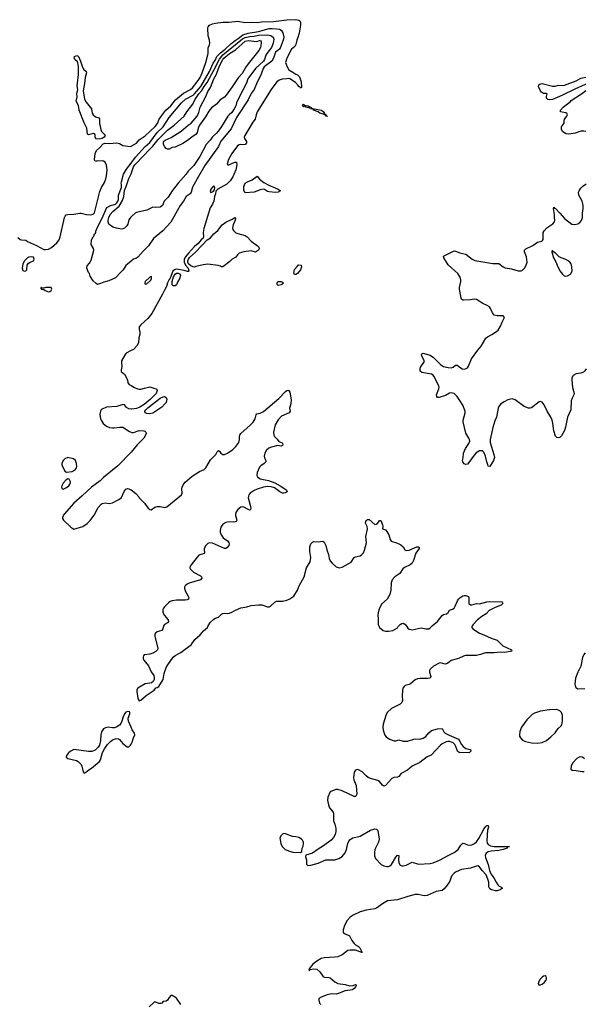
# Model space of a CAD drawing. Header units: inches. Extents: x 1174277 to 1307032, y 522670 to 678486.
# Tile 50 of 121: x 1298506 to 1306104, y 534933 to 548145. Entities that reach past the tile are written whole.
import ezdxf

# ---------------------------------------------------------------- set-up
doc = ezdxf.new("R2010")
doc.units = ezdxf.units.IN
doc.header["$MEASUREMENT"] = 0
for name, color, linetype in [('B2593', 7, 'Continuous'), ('B2594', 7, 'Continuous'), ('B3503', 7, 'Continuous'), ('B3504', 7, 'Continuous')]:
    doc.layers.add(name, color=color, linetype=linetype)

msp = doc.modelspace()

# ---------------------------------------------------------------- linework, layer by layer
at = {"layer": 'B2593', "color": 6, "elevation": 900}
msp.add_lwpolyline([(1300000, 538650), (1299964, 538730), (1299961, 538770), (1299981, 538830), (1299982, 538850), (1299977, 538857), (1299950, 538863), (1299930, 538852), (1299910, 538829), (1299893, 538790), (1299876, 538730), (1299861, 538699), (1299842, 538678), (1299810, 538658), (1299776, 538644), (1299750, 538642), (1299690, 538650), (1299658, 538642), (1299630, 538627), (1299605, 538590), (1299593, 538550), (1299589, 538471), (1299576, 538410), (1299559, 538381), (1299519, 538341), (1299474, 538326), (1299430, 538324), (1299230, 538351), (1299190, 538331), (1299167, 538310), (1299135, 538270), (1299131, 538250), (1299151, 538230), (1299266, 538206), (1299292, 538192), (1299328, 538150), (1299339, 538130), (1299356, 538050), (1299370, 538036), (1299390, 538045), (1299421, 538070), (1299470, 538100), (1299576, 538190), (1299590, 538211), (1299618, 538310), (1299641, 538359), (1299682, 538418), (1299722, 538458), (1299750, 538480), (1299790, 538497), (1299810, 538500), (1299830, 538496), (1299845, 538485), (1299890, 538431), (1299946, 538386), (1299970, 538388), (1299993, 538410), (1300000, 538422)], dxfattribs=at)
at = {"layer": 'B2594', "color": 6, "elevation": 900}
for points in [[(1299570, 546543), (1299530, 546548), (1299519, 546570), (1299519, 546599), (1299510, 546615), (1299490, 546619), (1299430, 546601), (1299414, 546610), (1299405, 546690), (1299370, 546760), (1299302, 546930), (1299294, 546994), (1299265, 547050), (1299276, 547110), (1299274, 547150), (1299285, 547210), (1299278, 547258), (1299295, 547410), (1299295, 547510), (1299286, 547566), (1299279, 547579), (1299244, 547610), (1299236, 547630), (1299241, 547650), (1299270, 547666), (1299290, 547657), (1299294, 547650), (1299322, 547590), (1299342, 547522), (1299362, 547482), (1299395, 547450), (1299400, 547430), (1299386, 547370), (1299377, 547290), (1299357, 547190), (1299376, 547076), (1299397, 547037), (1299468, 546950), (1299478, 546890), (1299490, 546870), (1299523, 546843), (1299569, 546829), (1299576, 546816), (1299576, 546750), (1299594, 546670), (1299605, 546645), (1299638, 546610), (1299650, 546590), (1299639, 546570), (1299610, 546549)], [(1298670, 544964), (1298630, 544960), (1298609, 544951), (1298570, 544910), (1298550, 544870), (1298541, 544810), (1298550, 544780), (1298570, 544769), (1298590, 544775), (1298602, 544790), (1298608, 544850), (1298624, 544876), (1298647, 544893), (1298692, 544910), (1298701, 544930), (1298690, 544956)], [(1298910, 544553), (1298855, 544550), (1298830, 544541), (1298802, 544542), (1298796, 544550), (1298788, 544550), (1298790, 544538), (1298795, 544535), (1298793, 544530), (1298830, 544523), (1298846, 544510), (1298890, 544495), (1298910, 544498), (1298928, 544510), (1298938, 544530), (1298930, 544550)], [(1299150, 542268), (1299110, 542252), (1299089, 542230), (1299073, 542190), (1299072, 542172), (1299110, 542088), (1299132, 542072), (1299210, 542081), (1299250, 542104), (1299267, 542130), (1299272, 542150), (1299269, 542190), (1299253, 542230), (1299227, 542250), (1299170, 542267)], [(1299150, 541982), (1299130, 541972), (1299090, 541926), (1299072, 541890), (1299067, 541870), (1299072, 541852), (1299090, 541847), (1299134, 541866), (1299163, 541890), (1299179, 541910), (1299186, 541930), (1299185, 541945), (1299170, 541977)]]:
    msp.add_lwpolyline(points, close=True, dxfattribs=at)
at = {"layer": 'B2594', "color": 6}
for points, elevation in [([(1298481, 545221), (1298510, 545197), (1298530, 545190), (1298587, 545187), (1298609, 545169), (1298730, 545115), (1298830, 545063), (1298850, 545059), (1298890, 545064), (1298933, 545087), (1299004, 545150), (1299034, 545190), (1299048, 545230), (1299106, 545490), (1299115, 545510), (1299130, 545525), (1299150, 545532), (1299230, 545534), (1299311, 545549), (1299330, 545548), (1299401, 545530), (1299455, 545525), (1299490, 545533), (1299510, 545554), (1299582, 545838), (1299605, 545895), (1299641, 545959), (1299659, 546010), (1299668, 546050), (1299677, 546130), (1299672, 546192), (1299652, 546232), (1299630, 546245), (1299610, 546250), (1299545, 546245), (1299526, 546246), (1299512, 546252), (1299509, 546270), (1299518, 546350), (1299538, 546390), (1299577, 546423), (1299623, 546477), (1299650, 546486), (1299710, 546483), (1299810, 546492), (1299842, 546482), (1299890, 546457), (1299990, 546443), (1300000, 546448)], 900), ([(1300000, 544905), (1299950, 544866), (1299930, 544844), (1299894, 544786), (1299842, 544738), (1299810, 544698), (1299790, 544682), (1299701, 544639), (1299636, 544624), (1299590, 544606), (1299550, 544593), (1299530, 544604), (1299490, 544639), (1299450, 544702), (1299440, 544740), (1299430, 544752), (1299407, 544810), (1299410, 544841), (1299442, 544878), (1299464, 544916), (1299499, 545050), (1299495, 545075), (1299464, 545130), (1299468, 545190), (1299490, 545232), (1299501, 545239), (1299510, 545272), (1299521, 545279), (1299527, 545293), (1299529, 545309), (1299552, 545370), (1299606, 545474), (1299676, 545624), (1299715, 545645), (1299790, 545670), (1299810, 545688), (1299822, 545710), (1299831, 545731), (1299833, 545790), (1299871, 545891), (1299871, 545931), (1299866, 545950), (1299869, 545970), (1299900, 546070), (1299940, 546140), (1300000, 546220)], 800), ([(1300000, 545501), (1299990, 545492), (1299970, 545460), (1299957, 545403), (1299943, 545377), (1299910, 545346), (1299890, 545336), (1299870, 545334), (1299806, 545346), (1299761, 545361), (1299723, 545383), (1299703, 545403), (1299694, 545430), (1299694, 545454), (1299701, 545490), (1299718, 545530), (1299754, 545570), (1299839, 545641), (1299883, 545717), (1299902, 545770), (1299910, 545852), (1299939, 545921), (1299968, 546012), (1300000, 546077)], 700), ([(1300000, 543704), (1299935, 543670), (1299919, 543650), (1299873, 543567), (1299869, 543550), (1299876, 543490), (1299865, 543445), (1299865, 543425), (1299910, 543387), (1299953, 543313), (1299958, 543270), (1299973, 543250), (1300000, 543235)], 900), ([(1300000, 542919), (1299970, 542923), (1299940, 542940), (1299910, 542977), (1299890, 542980), (1299810, 542956), (1299670, 542947), (1299610, 542919), (1299600, 542910), (1299590, 542890), (1299581, 542850), (1299590, 542790), (1299598, 542770), (1299627, 542727), (1299670, 542690), (1299710, 542673), (1299749, 542669), (1299772, 542668), (1299850, 542679), (1299890, 542676), (1299977, 542617), (1300000, 542608)], 900), ([(1300000, 542340), (1299821, 542159), (1299630, 542000), (1299584, 541956), (1299469, 541871), (1299344, 541756), (1299230, 541658), (1299103, 541510), (1299082, 541470), (1299082, 541450), (1299094, 541430), (1299190, 541334), (1299230, 541309), (1299354, 541346), (1299410, 541384), (1299450, 541423), (1299505, 541495), (1299560, 541600), (1299597, 541643), (1299610, 541653), (1299650, 541662), (1299710, 541654), (1299750, 541660), (1299835, 541705), (1299870, 541735), (1299905, 541815), (1299930, 541844), (1299950, 541853), (1299970, 541849), (1299997, 541837), (1300000, 541834)], 900)]:
    msp.add_lwpolyline(points, dxfattribs=dict(at, elevation=elevation))
at = {"layer": 'B3503', "color": 6}
for points, elevation in [([(1300434, 540000), (1300426, 539970), (1300412, 539948), (1300351, 539929), (1300328, 539912), (1300320, 539900), (1300319, 539870), (1300358, 539710), (1300355, 539690), (1300330, 539665), (1300290, 539644), (1300250, 539633), (1300176, 539624), (1300164, 539610), (1300160, 539590), (1300161, 539570), (1300169, 539550), (1300235, 539475), (1300270, 539392), (1300303, 539343), (1300311, 539310), (1300308, 539290), (1300296, 539264), (1300272, 539248), (1300250, 539241), (1300190, 539235), (1300112, 539190), (1300087, 539170), (1300077, 539150), (1300076, 539130), (1300090, 539042), (1300099, 539019), (1300110, 539005), (1300130, 539015), (1300203, 539077), (1300257, 539110), (1300307, 539150), (1300330, 539179), (1300350, 539184), (1300370, 539198), (1300430, 539293), (1300445, 539370), (1300470, 539450), (1300491, 539489), (1300566, 539590), (1300590, 539612), (1300665, 539655), (1300724, 539696), (1300803, 539757), (1300853, 539830), (1300924, 539890), (1300970, 539945), (1301024, 539990), (1301030, 540000)], 900), ([(1304570, 540000), (1304567, 539990), (1304580, 539970), (1304670, 539911), (1304730, 539891), (1304830, 539845), (1304910, 539819), (1304984, 539744), (1305101, 539690), (1305105, 539670), (1305010, 539654), (1304950, 539658), (1304870, 539649), (1304750, 539648), (1304685, 539625), (1304630, 539615), (1304486, 539614), (1304455, 539605), (1304390, 539571), (1304290, 539547), (1304249, 539511), (1304230, 539500), (1304210, 539499), (1304150, 539513), (1304130, 539510), (1304055, 539470), (1304010, 539430), (1304003, 539410), (1304003, 539390), (1304018, 539330), (1304008, 539310), (1303977, 539303), (1303874, 539306), (1303840, 539300), (1303810, 539285), (1303748, 539232), (1303730, 539223), (1303677, 539210), (1303661, 539199), (1303645, 539175), (1303637, 539143), (1303634, 539070), (1303638, 539010), (1303630, 538983), (1303610, 538962), (1303490, 538904), (1303435, 538850), (1303417, 538810), (1303380, 538690), (1303377, 538650), (1303381, 538610), (1303392, 538570), (1303403, 538543), (1303421, 538521), (1303465, 538490), (1303527, 538467), (1303550, 538467), (1303590, 538481), (1303650, 538463), (1303705, 538465), (1303790, 538490), (1303810, 538493), (1303870, 538491), (1303915, 538505), (1303950, 538527), (1303990, 538577), (1304030, 538606), (1304110, 538628), (1304170, 538633), (1304194, 538590), (1304212, 538572), (1304264, 538544), (1304388, 538490), (1304405, 538470), (1304430, 538420), (1304452, 538392), (1304490, 538366), (1304552, 538352), (1304557, 538330), (1304539, 538310), (1304530, 538308), (1304401, 538310), (1304376, 538330), (1304354, 538394), (1304340, 538420), (1304320, 538440), (1304270, 538460), (1304250, 538461), (1304226, 538454), (1304171, 538429), (1304148, 538412), (1304024, 538276), (1303970, 538255), (1303870, 538179), (1303770, 538130), (1303706, 538074), (1303620, 538030), (1303590, 537990), (1303570, 537982), (1303523, 537977), (1303496, 537964), (1303410, 537870), (1303390, 537861), (1303370, 537871), (1303330, 537922), (1303310, 537936), (1303210, 537964), (1303178, 537978), (1303150, 537997), (1303097, 538050), (1303050, 538081), (1303030, 538084), (1303010, 538073), (1302992, 538048), (1302982, 537970), (1302986, 537946), (1303020, 537870), (1303026, 537754), (1303015, 537725), (1303010, 537721), (1302990, 537721), (1302830, 537795), (1302770, 537813), (1302747, 537813), (1302670, 537785), (1302639, 537710), (1302634, 537674), (1302636, 537650), (1302645, 537610), (1302660, 537570), (1302709, 537509), (1302714, 537490), (1302713, 537393), (1302730, 537350), (1302745, 537290), (1302745, 537250), (1302736, 537210), (1302712, 537170), (1302683, 537137), (1302581, 537059), (1302506, 537014), (1302430, 536960), (1302345, 536935), (1302338, 536910), (1302351, 536871), (1302351, 536811), (1302370, 536796), (1302410, 536800), (1302510, 536827), (1302610, 536872), (1302730, 536872), (1302786, 536890), (1302830, 536917), (1302870, 536967), (1302888, 537010), (1302905, 537090), (1302919, 537121), (1302937, 537143), (1302975, 537165), (1303070, 537188), (1303210, 537270), (1303270, 537287), (1303290, 537284), (1303307, 537267), (1303326, 537150), (1303317, 537110), (1303270, 537010), (1303263, 536970), (1303264, 536924), (1303277, 536890), (1303352, 536810), (1303390, 536791), (1303430, 536781), (1303450, 536781), (1303470, 536790), (1303490, 536808), (1303550, 536907), (1303572, 536932), (1303588, 536928), (1303584, 536870), (1303590, 536829), (1303610, 536798), (1303630, 536790), (1303650, 536790), (1303690, 536799), (1303770, 536839), (1303854, 536814), (1304010, 536824), (1304050, 536830), (1304135, 536865), (1304250, 536930), (1304332, 536970), (1304387, 537010), (1304422, 537070), (1304450, 537093), (1304470, 537091), (1304510, 537073), (1304550, 537070), (1304570, 537072), (1304606, 537090), (1304630, 537113), (1304663, 537157), (1304730, 537285), (1304750, 537314), (1304770, 537331), (1304790, 537333), (1304791, 537311), (1304780, 537270), (1304769, 537130), (1304776, 537096), (1304790, 537077), (1304820, 537060), (1304870, 537050), (1305074, 537050), (1305054, 537046), (1305043, 537037), (1305042, 537030), (1304990, 537008), (1304930, 536997), (1304830, 536989), (1304790, 536979), (1304761, 536959), (1304747, 536930), (1304750, 536901), (1304788, 536810), (1304804, 536730), (1304824, 536684), (1304862, 536630), (1304893, 536570), (1304917, 536537), (1304937, 536517), (1304957, 536510), (1304970, 536495), (1304982, 536490), (1304970, 536487), (1304950, 536467), (1304910, 536455), (1304884, 536456), (1304832, 536468), (1304810, 536481), (1304796, 536510), (1304795, 536570), (1304785, 536610), (1304760, 536670), (1304706, 536726), (1304670, 536776), (1304650, 536789), (1304630, 536788), (1304550, 536760), (1304430, 536740), (1304357, 536710), (1304330, 536693), (1304297, 536650), (1304274, 536586), (1304238, 536530), (1304198, 536482), (1304170, 536462), (1304090, 536445), (1303970, 536391), (1303930, 536389), (1303850, 536406), (1303810, 536404), (1303710, 536381), (1303570, 536335), (1303438, 536322), (1303370, 536282), (1303290, 536221), (1303270, 536213), (1303150, 536194), (1303070, 536172), (1302977, 536130), (1302936, 536104), (1302899, 536059), (1302861, 535990), (1302842, 535930), (1302843, 535903), (1302850, 535890), (1302862, 535882), (1302930, 535850), (1302961, 535790), (1302990, 535750), (1303011, 535731), (1303050, 535709), (1303069, 535690), (1303096, 535630), (1303093, 535627), (1303010, 535657), (1302939, 535661), (1302907, 535653), (1302830, 535596), (1302770, 535571), (1302730, 535564), (1302590, 535555), (1302550, 535546), (1302490, 535511), (1302437, 535470), (1302388, 535410), (1302384, 535390), (1302390, 535388), (1302402, 535398), (1302450, 535410), (1302490, 535403), (1302529, 535369), (1302570, 535310), (1302581, 535301), (1302595, 535295), (1302650, 535294), (1302670, 535288), (1302730, 535233), (1302772, 535212), (1302870, 535197), (1302930, 535180), (1302976, 535184), (1303010, 535197), (1303024, 535190), (1303016, 535184), (1303012, 535170), (1302990, 535143), (1302970, 535125), (1302870, 535114), (1302790, 535081), (1302750, 535070), (1302688, 535072), (1302630, 535061), (1302547, 535030), (1302519, 535010), (1302515, 534990), (1302528, 534950), (1302543, 534930)], 900), ([(1303327, 540000), (1303330, 539991), (1303351, 539970), (1303378, 539950), (1303410, 539940), (1303450, 539941), (1303510, 539950), (1303570, 539986), (1303583, 540000)], 900), ([(1303695, 540000), (1303710, 539979), (1303730, 539966), (1303750, 539960), (1303770, 539959), (1303890, 539984), (1303952, 539972), (1303990, 539973), (1304010, 539985), (1304026, 540000)], 900), ([(1306087, 539648), (1306072, 539628), (1306055, 539585), (1306031, 539470), (1305988, 539390), (1305959, 539310), (1305950, 539230), (1305953, 539210), (1305965, 539185), (1305990, 539166), (1306084, 539170)], 1000), ([(1300000, 538422), (1300016, 538450), (1300033, 538507), (1300052, 538550), (1300046, 538570), (1300016, 538616), (1300000, 538650)], 900), ([(1306030, 538253), (1306010, 538249), (1305977, 538230), (1305920, 538170), (1305901, 538130), (1305898, 538090), (1305914, 538074), (1305970, 538072), (1306050, 538057), (1306077, 538057)], 1000), ([(1306078, 538228), (1306070, 538237), (1306050, 538249), (1306030, 538253)], 1000), ([(1300667, 534930), (1300610, 535015), (1300570, 535044), (1300550, 535052), (1300534, 535050), (1300510, 535024), (1300490, 534989), (1300470, 534977), (1300428, 534972), (1300410, 534950), (1300398, 534942), (1300370, 534943), (1300330, 534961), (1300310, 534961), (1300303, 534957), (1300240, 534900)], 900)]:
    msp.add_lwpolyline(points, dxfattribs=dict(at, elevation=elevation))
for points, elevation in [([(1305707, 538887), (1305610, 538886), (1305490, 538868), (1305410, 538840), (1305379, 538821), (1305306, 538750), (1305236, 538650), (1305212, 538592), (1305207, 538550), (1305210, 538530), (1305220, 538510), (1305250, 538477), (1305290, 538459), (1305370, 538441), (1305444, 538436), (1305510, 538445), (1305570, 538472), (1305630, 538520), (1305685, 538575), (1305727, 538633), (1305765, 538670), (1305775, 538685), (1305785, 538735), (1305784, 538810), (1305770, 538849), (1305750, 538871)], 1000), ([(1302050, 537223), (1302030, 537216), (1302010, 537199), (1301995, 537165), (1302006, 537090), (1302025, 537050), (1302065, 537010), (1302126, 536986), (1302170, 536976), (1302270, 536971), (1302290, 536982), (1302292, 537030), (1302305, 537055), (1302312, 537090), (1302310, 537110), (1302296, 537136), (1302283, 537150), (1302250, 537171), (1302210, 537182), (1302165, 537185), (1302070, 537219)], 900), ([(1305550, 535315), (1305530, 535310), (1305510, 535295), (1305486, 535270), (1305462, 535230), (1305459, 535210), (1305470, 535191), (1305490, 535194), (1305510, 535205), (1305543, 535230), (1305560, 535250), (1305568, 535270), (1305570, 535290), (1305564, 535304)], 1000)]:
    msp.add_lwpolyline(points, close=True, dxfattribs=dict(at, elevation=elevation))
at = {"layer": 'B3504', "color": 6}
for points, elevation in [([(1300000, 546448), (1300070, 546487), (1300108, 546532), (1300190, 546584), (1300322, 546710), (1300352, 546750), (1300377, 546810), (1300397, 546843), (1300467, 546930), (1300533, 546987), (1300597, 547070), (1300703, 547157), (1300795, 547210), (1300823, 547230), (1300898, 547330), (1300924, 547370), (1300953, 547430), (1301000, 547570), (1301032, 547692), (1301035, 547765), (1301052, 547808), (1301055, 547830), (1301050, 547870), (1301034, 547930), (1301027, 548030), (1301034, 548050), (1301051, 548069), (1301090, 548088), (1301130, 548100), (1301230, 548113), (1301311, 548111), (1301430, 548123), (1301526, 548106), (1301610, 548111), (1301690, 548108), (1301750, 548116), (1301910, 548122), (1302090, 548141), (1302205, 548145), (1302250, 548139), (1302264, 548130), (1302272, 548112), (1302270, 548070), (1302255, 547965), (1302242, 547918), (1302222, 547870), (1302210, 547810), (1302196, 547784), (1302150, 547749), (1302089, 547630), (1302071, 547570), (1302092, 547510), (1302114, 547470), (1302170, 547441), (1302210, 547412), (1302230, 547405), (1302256, 547376), (1302279, 547310), (1302284, 547236), (1302270, 547227), (1302262, 547242), (1302250, 547249), (1302242, 547262), (1302203, 547303), (1302130, 547352), (1302110, 547357), (1302089, 547351), (1302027, 547347), (1301985, 547335), (1301956, 547310), (1301879, 547210), (1301692, 546910), (1301675, 546870), (1301663, 546810), (1301630, 546768), (1301523, 546590), (1301517, 546570), (1301520, 546550), (1301545, 546510), (1301546, 546490), (1301530, 546470), (1301510, 546465), (1301470, 546472), (1301450, 546467), (1301427, 546450), (1301350, 546348), (1301307, 546270), (1301290, 546210), (1301299, 546199), (1301310, 546196), (1301390, 546233), (1301411, 546231), (1301416, 546196), (1301404, 546130), (1301366, 546034), (1301330, 545983), (1301282, 545938), (1301165, 545870), (1301138, 545842), (1301132, 545810), (1301116, 545770), (1301111, 545710), (1301092, 545670), (1301061, 545619), (1300977, 545343), (1300965, 545290), (1300971, 545229), (1300966, 545214), (1300939, 545190), (1300899, 545141), (1300850, 545099), (1300770, 545013), (1300730, 544962), (1300711, 544930), (1300710, 544889), (1300730, 544850), (1300763, 544810), (1300775, 544770), (1300770, 544766), (1300754, 544766), (1300710, 544778), (1300610, 544795), (1300581, 544790), (1300560, 544770), (1300522, 544678), (1300510, 544660), (1300490, 544614), (1300475, 544565), (1300450, 544526), (1300420, 544460), (1300276, 544204), (1300225, 544135), (1300131, 544050), (1300110, 544021), (1300106, 543990), (1300118, 543950), (1300117, 543923), (1300103, 543877), (1300097, 543810), (1300078, 543770), (1300030, 543720), (1300000, 543704)], 900), ([(1300000, 546220), (1300060, 546300), (1300190, 546442), (1300250, 546495), (1300348, 546630), (1300430, 546705), (1300509, 546831), (1300676, 547030), (1300730, 547076), (1300830, 547134), (1300850, 547150), (1300910, 547217), (1300934, 547250), (1301053, 547450), (1301101, 547559), (1301130, 547607), (1301148, 547650), (1301199, 547701), (1301262, 547750), (1301338, 547822), (1301393, 547867), (1301435, 547890), (1301475, 547925), (1301500, 547940), (1301570, 547963), (1301710, 547987), (1301850, 548026), (1301890, 548028), (1301950, 548024), (1301990, 548016), (1302010, 548005), (1302034, 547970), (1302047, 547910), (1302041, 547870), (1301999, 547761), (1301991, 547749), (1301938, 547710), (1301911, 547630), (1301885, 547590), (1301786, 547510), (1301770, 547490), (1301736, 547390), (1301692, 547308), (1301652, 547210), (1301610, 547156), (1301570, 547070), (1301413, 546830), (1301340, 546680), (1301205, 546515), (1301170, 546443), (1300990, 546188), (1300884, 546010), (1300824, 545896), (1300805, 545830), (1300790, 545810), (1300738, 545770), (1300704, 545710), (1300656, 545650), (1300533, 545427), (1300424, 545310), (1300299, 545210), (1300231, 545109), (1300161, 545039), (1300090, 544959), (1300070, 544945), (1300030, 544929), (1300000, 544905)], 800), ([(1300000, 546077), (1300006, 546090), (1300034, 546170), (1300050, 546196), (1300175, 546325), (1300232, 546390), (1300293, 546447), (1300363, 546537), (1300410, 546588), (1300490, 546663), (1300579, 546730), (1300713, 546850), (1300748, 546910), (1300827, 547010), (1300853, 547070), (1300910, 547150), (1300947, 547193), (1300981, 547250), (1301020, 547300), (1301111, 547469), (1301183, 547617), (1301229, 547671), (1301494, 547886), (1301530, 547906), (1301590, 547921), (1301650, 547922), (1301710, 547936), (1301830, 547941), (1301872, 547932), (1301903, 547910), (1301915, 547885), (1301903, 547830), (1301882, 547770), (1301818, 547690), (1301807, 547670), (1301788, 547610), (1301776, 547590), (1301670, 547490), (1301578, 547370), (1301566, 547350), (1301547, 547293), (1301456, 547124), (1301411, 547030), (1301402, 546990), (1301384, 546950), (1301350, 546901), (1301313, 546870), (1301297, 546850), (1301213, 546710), (1301170, 546653), (1301141, 546619), (1301090, 546574), (1301060, 546530), (1301007, 546470), (1300920, 546310), (1300842, 546190), (1300766, 546110), (1300734, 546066), (1300630, 545950), (1300550, 545850), (1300495, 545765), (1300445, 545710), (1300422, 545650), (1300388, 545630), (1300330, 545623), (1300290, 545627), (1300210, 545590), (1300070, 545556), (1300053, 545547), (1300000, 545501)], 700), ([(1306098, 547275), (1306090, 547274), (1305950, 547213), (1305774, 547126), (1305650, 547075), (1305610, 547067), (1305590, 547072), (1305571, 547090), (1305568, 547112), (1305577, 547150), (1305570, 547155), (1305530, 547155), (1305504, 547170), (1305488, 547190), (1305462, 547250), (1305467, 547270), (1305479, 547281), (1305510, 547288), (1305650, 547252), (1305687, 547253), (1305730, 547267), (1305790, 547262), (1305810, 547265), (1305970, 547325), (1306030, 547361), (1306098, 547374)], 900), ([(1306099, 546644), (1306070, 546650), (1306030, 546647), (1305956, 546624), (1305870, 546608), (1305832, 546612), (1305790, 546639), (1305773, 546670), (1305773, 546710), (1305778, 546722), (1305806, 546754), (1305809, 546771), (1305806, 546786), (1305812, 546810), (1305844, 546850), (1305852, 546870), (1305841, 546890), (1305830, 546896), (1305782, 546902), (1305758, 546910), (1305758, 546930), (1305792, 546970), (1305890, 547047), (1305900, 547060), (1306040, 547150), (1306098, 547195)], 900), ([(1306104, 543459), (1306085, 543435), (1306064, 543416), (1306030, 543402), (1305968, 543392), (1305928, 543370), (1305910, 543339), (1305908, 543310), (1305919, 543210), (1305940, 543130), (1305936, 543110), (1305913, 543067), (1305902, 543030), (1305895, 542910), (1305852, 542810), (1305824, 542676), (1305810, 542634), (1305770, 542559), (1305750, 542537), (1305730, 542532), (1305710, 542537), (1305690, 542556), (1305669, 542629), (1305656, 542730), (1305645, 542770), (1305627, 542810), (1305578, 542890), (1305537, 542977), (1305510, 543012), (1305490, 543021), (1305470, 543016), (1305370, 542938), (1305350, 542932), (1305330, 542932), (1305270, 542955), (1305150, 543045), (1305110, 543055), (1305050, 543043), (1305002, 543018), (1304954, 542986), (1304930, 542956), (1304920, 542930), (1304898, 542810), (1304878, 542762), (1304852, 542672), (1304814, 542510), (1304816, 542470), (1304865, 542310), (1304871, 542269), (1304859, 542230), (1304810, 542147), (1304790, 542152), (1304782, 542170), (1304768, 542210), (1304753, 542290), (1304730, 542341), (1304710, 542358), (1304700, 542360), (1304670, 542358), (1304628, 542332), (1304599, 542301), (1304530, 542202), (1304510, 542182), (1304490, 542177), (1304467, 542187), (1304457, 542197), (1304449, 542210), (1304444, 542230), (1304454, 542266), (1304459, 542330), (1304483, 542390), (1304530, 542459), (1304541, 542490), (1304539, 542510), (1304530, 542529), (1304490, 542597), (1304453, 542747), (1304454, 542770), (1304478, 542870), (1304478, 542890), (1304447, 542970), (1304410, 543036), (1304370, 543087), (1304330, 543128), (1304310, 543135), (1304290, 543136), (1304270, 543131), (1304216, 543104), (1304130, 543074), (1304110, 543076), (1304100, 543090), (1304096, 543110), (1304128, 543190), (1304131, 543210), (1304128, 543230), (1304061, 543361), (1304050, 543376), (1304030, 543388), (1303899, 543410), (1303878, 543430), (1303875, 543450), (1303877, 543470), (1303887, 543490), (1303929, 543550), (1303930, 543570), (1303900, 543630), (1303895, 543650), (1303899, 543661), (1303910, 543668), (1304010, 543642), (1304030, 543630), (1304050, 543616), (1304150, 543517), (1304190, 543489), (1304250, 543477), (1304290, 543475), (1304318, 543482), (1304350, 543508), (1304370, 543511), (1304440, 543460), (1304470, 543456), (1304495, 543465), (1304510, 543475), (1304525, 543495), (1304566, 543594), (1304649, 543711), (1304695, 543765), (1304755, 543870), (1304778, 543890), (1304839, 543921), (1304888, 543952), (1304920, 543980), (1304955, 544030), (1304976, 544084), (1305009, 544150), (1304989, 544169), (1304910, 544170), (1304870, 544182), (1304847, 544210), (1304820, 544270), (1304806, 544290), (1304774, 544310), (1304715, 544335), (1304630, 544390), (1304605, 544395), (1304550, 544386), (1304462, 544382), (1304450, 544383), (1304433, 544393), (1304426, 544410), (1304403, 544530), (1304403, 544550), (1304422, 544630), (1304423, 544650), (1304413, 544690), (1304380, 544740), (1304250, 544856), (1304192, 544950), (1304187, 544973), (1304330, 545043), (1304350, 545040), (1304410, 545016), (1304490, 544998), (1304573, 544930), (1304610, 544913), (1304850, 544874), (1304930, 544872), (1304989, 544829), (1305016, 544816), (1305102, 544802), (1305190, 544773), (1305230, 544773), (1305250, 544782), (1305277, 544810), (1305299, 544850), (1305310, 544890), (1305302, 544962), (1305275, 545030), (1305276, 545050), (1305293, 545070), (1305385, 545115), (1305450, 545158), (1305506, 545174), (1305517, 545183), (1305525, 545195), (1305527, 545213), (1305527, 545290), (1305538, 545310), (1305573, 545350), (1305653, 545407), (1305677, 545430), (1305683, 545450), (1305677, 545490), (1305677, 545530), (1305662, 545610), (1305669, 545631), (1305677, 545617), (1305690, 545610), (1305750, 545550), (1305810, 545478), (1305910, 545399), (1305950, 545395), (1305990, 545407), (1306016, 545424), (1306041, 545450), (1306053, 545490), (1306051, 545550), (1306063, 545610), (1306062, 545658), (1306050, 545710), (1306003, 545790), (1306001, 545830), (1306007, 545850), (1306030, 545884), (1306056, 545910), (1306100, 545943)], 900), ([(1300000, 543235), (1300044, 543210), (1300087, 543190), (1300110, 543185), (1300130, 543186), (1300178, 543202), (1300250, 543216), (1300318, 543198), (1300340, 543190), (1300348, 543170), (1300334, 543130), (1300254, 543046), (1300177, 542983), (1300116, 542944), (1300073, 542927), (1300010, 542918), (1300000, 542919)], 900), ([(1300000, 541834), (1300065, 541785), (1300103, 541743), (1300110, 541729), (1300178, 541658), (1300228, 541590), (1300250, 541570), (1300270, 541569), (1300318, 541602), (1300350, 541614), (1300390, 541614), (1300450, 541600), (1300478, 541610), (1300674, 541770), (1300683, 541790), (1300679, 541850), (1300683, 541870), (1300698, 541902), (1300723, 541937), (1300820, 542020), (1300919, 542081), (1300978, 542110), (1301003, 542130), (1301063, 542237), (1301134, 542310), (1301152, 542348), (1301170, 542362), (1301190, 542350), (1301203, 542330), (1301217, 542317), (1301230, 542310), (1301250, 542308), (1301294, 542326), (1301362, 542378), (1301403, 542417), (1301444, 542470), (1301455, 542510), (1301452, 542550), (1301457, 542570), (1301469, 542590), (1301598, 542702), (1301636, 542744), (1301665, 542790), (1301679, 542841), (1301686, 542854), (1301730, 542863), (1301775, 542885), (1301980, 543060), (1302070, 543154), (1302090, 543167), (1302112, 543172), (1302127, 543147), (1302144, 543044), (1302141, 542990), (1302122, 542930), (1302132, 542890), (1302120, 542870), (1302017, 542823), (1301970, 542776), (1301931, 542710), (1301911, 542610), (1301913, 542570), (1301923, 542550), (1301957, 542517), (1301983, 542483), (1302027, 542467), (1302035, 542450), (1302030, 542432), (1302010, 542420), (1301969, 542429), (1301883, 542410), (1301846, 542394), (1301817, 542370), (1301791, 542330), (1301783, 542290), (1301787, 542267), (1301805, 542230), (1301807, 542210), (1301786, 542190), (1301740, 542160), (1301721, 542139), (1301690, 542070), (1301684, 542030), (1301693, 542010), (1301730, 541985), (1301842, 541962), (1301927, 541930), (1302000, 541890), (1302061, 541850), (1302084, 541830), (1302092, 541810), (1302066, 541794), (1302050, 541791), (1302030, 541793), (1301995, 541810), (1301923, 541863), (1301876, 541876), (1301830, 541880), (1301774, 541870), (1301690, 541844), (1301650, 541825), (1301595, 541790), (1301579, 541770), (1301572, 541750), (1301571, 541730), (1301597, 541630), (1301604, 541590), (1301602, 541570), (1301590, 541565), (1301570, 541572), (1301510, 541605), (1301490, 541607), (1301470, 541602), (1301431, 541570), (1301405, 541530), (1301399, 541510), (1301400, 541490), (1301416, 541430), (1301407, 541413), (1301376, 541404), (1301310, 541405), (1301270, 541399), (1301230, 541375), (1301204, 541336), (1301195, 541290), (1301195, 541270), (1301206, 541230), (1301235, 541190), (1301291, 541150), (1301309, 541130), (1301315, 541110), (1301309, 541090), (1301290, 541062), (1301270, 541047), (1301250, 541048), (1301090, 541119), (1301050, 541125), (1301030, 541117), (1301002, 541090), (1300980, 541050), (1300979, 541030), (1300986, 540990), (1300979, 540981), (1300910, 540958), (1300886, 540934), (1300806, 540830), (1300793, 540810), (1300787, 540790), (1300795, 540770), (1300835, 540730), (1300930, 540680), (1300942, 540670), (1300949, 540650), (1300929, 540630), (1300778, 540582), (1300752, 540570), (1300726, 540550), (1300715, 540530), (1300715, 540510), (1300731, 540470), (1300765, 540410), (1300772, 540390), (1300770, 540369), (1300750, 540358), (1300726, 540354), (1300610, 540355), (1300550, 540347), (1300524, 540336), (1300501, 540319), (1300451, 540270), (1300436, 540250), (1300427, 540230), (1300426, 540190), (1300448, 540150), (1300499, 540090), (1300503, 540070), (1300487, 540053), (1300449, 540030), (1300436, 540010), (1300434, 540000)], 900), ([(1300000, 542608), (1300010, 542604), (1300033, 542607), (1300110, 542634), (1300170, 542627), (1300183, 542623), (1300196, 542610), (1300203, 542590), (1300195, 542570), (1300169, 542530), (1300082, 542438), (1300000, 542340)], 900), ([(1301030, 540000), (1301062, 540058), (1301110, 540102), (1301130, 540114), (1301170, 540126), (1301210, 540168), (1301230, 540178), (1301250, 540182), (1301290, 540176), (1301320, 540180), (1301350, 540193), (1301398, 540222), (1301470, 540253), (1301553, 540267), (1301610, 540284), (1301710, 540292), (1301751, 540291), (1301830, 540265), (1301850, 540267), (1301870, 540277), (1301930, 540332), (1301950, 540340), (1302030, 540342), (1302090, 540355), (1302130, 540375), (1302184, 540410), (1302230, 540490), (1302253, 540550), (1302322, 540670), (1302351, 540789), (1302399, 540870), (1302411, 540930), (1302398, 541010), (1302395, 541070), (1302408, 541110), (1302430, 541134), (1302450, 541142), (1302510, 541137), (1302570, 541148), (1302590, 541136), (1302610, 541090), (1302624, 541030), (1302647, 540970), (1302655, 540915), (1302670, 540884), (1302696, 540850), (1302750, 540804), (1302790, 540790), (1302830, 540798), (1302950, 540867), (1302993, 540927), (1303010, 540936), (1303070, 540950), (1303090, 540964), (1303114, 540990), (1303130, 541027), (1303155, 541125), (1303149, 541210), (1303169, 541310), (1303164, 541344), (1303144, 541390), (1303146, 541410), (1303155, 541425), (1303170, 541440), (1303190, 541436), (1303270, 541372), (1303290, 541375), (1303298, 541382), (1303318, 541402), (1303330, 541424), (1303350, 541423), (1303372, 541368), (1303376, 541344), (1303371, 541311), (1303410, 541300), (1303430, 541278), (1303456, 541230), (1303473, 541170), (1303489, 541149), (1303570, 541122), (1303618, 541098), (1303648, 541070), (1303672, 541032), (1303690, 541021), (1303730, 541027), (1303830, 541070), (1303856, 541070), (1303863, 541063), (1303864, 541050), (1303816, 540984), (1303786, 540890), (1303768, 540852), (1303742, 540830), (1303667, 540793), (1303643, 540777), (1303605, 540715), (1303537, 540670), (1303500, 540630), (1303487, 540590), (1303482, 540490), (1303468, 540432), (1303432, 540370), (1303359, 540301), (1303327, 540233), (1303315, 540190), (1303310, 540150), (1303315, 540110), (1303315, 540030), (1303327, 540000)], 900), ([(1304026, 540000), (1304043, 540017), (1304110, 540069), (1304171, 540149), (1304190, 540162), (1304230, 540174), (1304250, 540190), (1304270, 540220), (1304310, 540234), (1304330, 540248), (1304346, 540274), (1304375, 540345), (1304390, 540368), (1304410, 540387), (1304450, 540414), (1304470, 540419), (1304490, 540418), (1304523, 540403), (1304530, 540390), (1304529, 540310), (1304550, 540293), (1304570, 540294), (1304630, 540312), (1304670, 540305), (1304770, 540332), (1304810, 540337), (1304970, 540331), (1304981, 540321), (1304986, 540310), (1304960, 540290), (1304881, 540259), (1304801, 540219), (1304762, 540170), (1304703, 540137), (1304644, 540090), (1304587, 540030), (1304572, 540010), (1304570, 540000)], 900), ([(1303583, 540000), (1303610, 540030), (1303630, 540044), (1303650, 540047), (1303670, 540033), (1303695, 540000)], 900)]:
    msp.add_lwpolyline(points, dxfattribs=dict(at, elevation=elevation))
for points, elevation in [([(1300490, 546406), (1300470, 546417), (1300450, 546439), (1300435, 546470), (1300432, 546490), (1300436, 546510), (1300456, 546530), (1300535, 546565), (1300672, 546648), (1300765, 546730), (1300803, 546757), (1300884, 546850), (1300910, 546901), (1300928, 546970), (1301004, 547116), (1301030, 547182), (1301064, 547236), (1301107, 547350), (1301145, 547415), (1301170, 547491), (1301190, 547536), (1301229, 547610), (1301245, 547630), (1301319, 547690), (1301399, 547741), (1301530, 547856), (1301570, 547865), (1301687, 547853), (1301733, 547870), (1301744, 547844), (1301740, 547790), (1301735, 547770), (1301713, 547730), (1301586, 547574), (1301544, 547516), (1301490, 547424), (1301435, 547365), (1301357, 547243), (1301276, 547130), (1301253, 547107), (1301192, 547070), (1301144, 547010), (1301079, 546961), (1301042, 546918), (1300998, 546843), (1300916, 546730), (1300899, 546690), (1300884, 546630), (1300871, 546609), (1300813, 546570), (1300758, 546522), (1300695, 546485), (1300610, 546442), (1300590, 546435), (1300550, 546431), (1300510, 546408)], 600), ([(1302330, 546991), (1302346, 546994), (1302375, 546990), (1302395, 546975), (1302413, 546970), (1302420, 546960), (1302433, 546953), (1302551, 546930), (1302578, 546910), (1302593, 546887), (1302593, 546873), (1302610, 546871), (1302613, 546853), (1302630, 546851), (1302630, 546846), (1302629, 546849), (1302609, 546850), (1302608, 546868), (1302592, 546868), (1302578, 546878), (1302529, 546890), (1302506, 546906), (1302445, 546930), (1302442, 546942), (1302399, 546950), (1302396, 546956), (1302342, 546970), (1302330, 546988), (1302310, 546974), (1302299, 546990), (1302310, 547011)], 900), ([(1301934, 545826), (1301850, 545833), (1301830, 545840), (1301790, 545864), (1301770, 545869), (1301730, 545863), (1301650, 545830), (1301530, 545821), (1301510, 545852), (1301510, 545905), (1301530, 545950), (1301559, 545970), (1301623, 545997), (1301690, 546044), (1301723, 546003), (1301780, 545960), (1301845, 545925), (1301974, 545870), (1302003, 545850), (1301970, 545830)], 900), ([(1301112, 545912), (1301090, 545897), (1301067, 545870), (1301061, 545841), (1301070, 545827), (1301101, 545839), (1301120, 545860), (1301124, 545890)], 900), ([(1301670, 545024), (1301610, 545041), (1301512, 545030), (1301450, 545013), (1301426, 544990), (1301404, 544956), (1301356, 544930), (1301322, 544898), (1301230, 544829), (1301210, 544830), (1301199, 544839), (1301168, 544848), (1301030, 544862), (1300964, 544856), (1300866, 544834), (1300850, 544825), (1300830, 544827), (1300801, 544841), (1300770, 544870), (1300761, 544890), (1300760, 544910), (1300768, 544932), (1300785, 544955), (1300867, 545030), (1301021, 545190), (1301063, 545217), (1301110, 545271), (1301163, 545317), (1301223, 545390), (1301270, 545429), (1301353, 545467), (1301392, 545492), (1301398, 545478), (1301394, 545454), (1301368, 545392), (1301359, 545350), (1301363, 545330), (1301374, 545314), (1301405, 545285), (1301430, 545274), (1301530, 545250), (1301556, 545230), (1301610, 545174), (1301694, 545110), (1301711, 545090), (1301716, 545070), (1301706, 545050)], 900), ([(1305650, 545046), (1305642, 545038), (1305642, 545030), (1305663, 544950), (1305697, 544897), (1305712, 544850), (1305750, 544775), (1305785, 544730), (1305809, 544709), (1305830, 544702), (1305850, 544706), (1305892, 544730), (1305916, 544770), (1305910, 544828), (1305899, 544870), (1305885, 544890), (1305862, 544910), (1305830, 544927), (1305767, 544947), (1305741, 544961), (1305690, 545013), (1305655, 545035)], 900), ([(1300570, 544574), (1300559, 544579), (1300549, 544589), (1300550, 544630), (1300568, 544692), (1300590, 544730), (1300610, 544743), (1300630, 544744), (1300653, 544733), (1300664, 544710), (1300650, 544669), (1300627, 544630), (1300610, 544589), (1300590, 544575)], 900), ([(1302210, 544724), (1302190, 544726), (1302183, 544743), (1302190, 544794), (1302228, 544832), (1302238, 544850), (1302250, 544854), (1302282, 544850), (1302285, 544830), (1302270, 544788), (1302230, 544739)], 900), ([(1300270, 544697), (1300250, 544688), (1300190, 544630), (1300182, 544610), (1300184, 544604), (1300190, 544596), (1300210, 544600), (1300263, 544650), (1300274, 544670), (1300275, 544695)], 900), ([(1301970, 544578), (1301958, 544590), (1301958, 544610), (1301967, 544633), (1302010, 544632), (1302030, 544622), (1302042, 544610), (1302022, 544590), (1302010, 544587)], 900), ([(1300250, 542857), (1300210, 542859), (1300187, 542870), (1300185, 542890), (1300196, 542910), (1300222, 542938), (1300390, 543066), (1300430, 543085), (1300447, 543087), (1300470, 543075), (1300477, 543050), (1300476, 543030), (1300468, 543010), (1300454, 542990), (1300410, 542945), (1300290, 542867)], 900)]:
    msp.add_lwpolyline(points, close=True, dxfattribs=dict(at, elevation=elevation))

doc.saveas('drawing.dxf')
